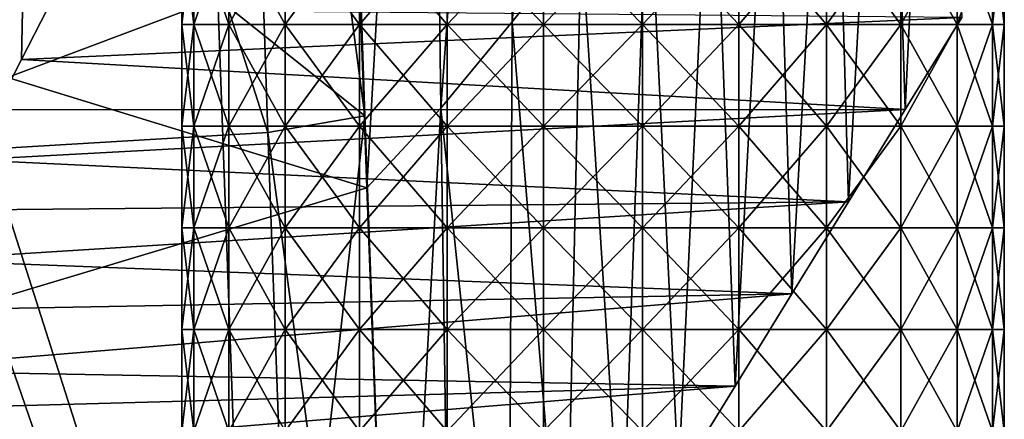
# Model space of a CAD drawing. Header units: millimetres. Extents: x -350 to 350, y 0 to 877.
# Tile 26 of 63: x 249 to 291, y 74 to 91. Entities that reach past the tile are written whole.
import ezdxf

# ---------------------------------------------------------------- set-up
doc = ezdxf.new("R2010")
doc.units = ezdxf.units.MM
doc.header["$LTSCALE"] = 41.718519
for name, color, linetype in [('31', 7, 'CONTINUOUS'), ('33', 7, 'CONTINUOUS'), ('36', 7, 'CONTINUOUS'), ('37', 7, 'CONTINUOUS'), ('4', 7, 'CONTINUOUS'), ('5', 7, 'CONTINUOUS'), ('67', 7, 'CONTINUOUS'), ('68', 7, 'CONTINUOUS')]:
    doc.layers.add(name, color=color, linetype=linetype)

msp = doc.modelspace()

# ---------------------------------------------------------------- linework, layer by layer
at = {"layer": '31', "linetype": 'Continuous'}
for points in [[(270.707, 133.088, -395.833), (274.356, 136.428, -357.379), (270.399, 90.937, -403.621), (270.707, 133.088, -395.833)], [(270.399, 90.937, -403.621), (274.356, 136.428, -357.379), (273.34, 94.605, -364.347), (270.399, 90.937, -403.621)], [(266.83, 129.749, -434.295), (270.707, 133.088, -395.833), (267.361, 87.269, -442.899), (266.83, 129.749, -434.295)], [(267.361, 87.269, -442.899), (270.707, 133.088, -395.833), (270.399, 90.937, -403.621), (267.361, 87.269, -442.899)], [(263.458, 105.404, -477.161), (266.83, 129.749, -434.295), (264.224, 83.875, -482.118), (263.458, 105.404, -477.161)], [(264.224, 83.875, -482.118), (266.83, 129.749, -434.295), (267.361, 87.269, -442.899), (264.224, 83.875, -482.118)], [(286.326, 112.944, -167.877), (288.529, 116.612, -128.532), (287.125, 87.203, -130.534), (286.326, 112.944, -167.877)], [(287.125, 87.203, -130.534), (288.529, 116.612, -128.532), (289.537, 91.122, -90.555), (287.125, 87.203, -130.534)], [(283.982, 109.276, -207.198), (286.326, 112.944, -167.877), (284.713, 83.283, -170.513), (283.982, 109.276, -207.198)], [(284.713, 83.283, -170.513), (286.326, 112.944, -167.877), (287.125, 87.203, -130.534), (284.713, 83.283, -170.513)], [(281.504, 105.609, -246.502), (283.982, 109.276, -207.198), (282.301, 79.364, -210.492), (281.504, 105.609, -246.502)], [(282.301, 79.364, -210.492), (283.982, 109.276, -207.198), (284.713, 83.283, -170.513), (282.301, 79.364, -210.492)], [(278.9, 101.941, -285.792), (281.504, 105.609, -246.502), (279.889, 75.444, -250.472), (278.9, 101.941, -285.792)], [(279.889, 75.444, -250.472), (281.504, 105.609, -246.502), (282.301, 79.364, -210.492), (279.889, 75.444, -250.472)], [(276.176, 98.273, -325.072), (278.9, 101.941, -285.792), (277.477, 71.524, -290.451), (276.176, 98.273, -325.072)], [(277.477, 71.524, -290.451), (278.9, 101.941, -285.792), (279.889, 75.444, -250.472), (277.477, 71.524, -290.451)], [(273.34, 94.605, -364.347), (276.176, 98.273, -325.072), (275.065, 67.605, -330.429), (273.34, 94.605, -364.347)], [(275.065, 67.605, -330.429), (276.176, 98.273, -325.072), (277.477, 71.524, -290.451), (275.065, 67.605, -330.429)], [(270.399, 90.937, -403.621), (273.34, 94.605, -364.347), (272.653, 63.686, -370.406), (270.399, 90.937, -403.621)], [(272.653, 63.686, -370.406), (273.34, 94.605, -364.347), (275.065, 67.605, -330.429), (272.653, 63.686, -370.406)], [(267.361, 87.269, -442.899), (270.399, 90.937, -403.621), (270.242, 59.766, -410.383), (267.361, 87.269, -442.899)], [(270.242, 59.766, -410.383), (270.399, 90.937, -403.621), (272.653, 63.686, -370.406), (270.242, 59.766, -410.383)], [(264.224, 83.875, -482.118), (267.361, 87.269, -442.899), (265.418, 51.928, -490.333), (264.224, 83.875, -482.118)], [(265.418, 51.928, -490.333), (267.361, 87.269, -442.899), (267.83, 55.847, -450.358), (265.418, 51.928, -490.333)], [(267.83, 55.847, -450.358), (267.361, 87.269, -442.899), (270.242, 59.766, -410.383), (267.83, 55.847, -450.358)]]:
    msp.add_3dface(points, dxfattribs=at)
at = {"layer": '33', "linetype": 'Continuous'}
for points in [[(248.428, 87.2, -130.556), (250.352, 129.739, -85.045), (248.027, 125.856, -127.589), (248.428, 87.2, -130.556)], [(249.523, 89.334, -108.789), (250.352, 129.739, -85.045), (248.428, 87.2, -130.556), (249.523, 89.334, -108.789)], [(250.619, 91.468, -87.023), (250.352, 129.739, -85.045), (249.523, 89.334, -108.789), (250.619, 91.468, -87.023)]]:
    msp.add_3dface(points, dxfattribs=at)
at = {"layer": '36', "linetype": 'Continuous'}
for points in [[(263.458, 105.404, -477.161), (264.224, 83.875, -482.118), (228.934, 94.731, -476.335), (263.458, 105.404, -477.161)], [(264.224, 83.875, -482.118), (229.675, 73.515, -481.723), (228.934, 94.731, -476.335), (264.224, 83.875, -482.118)], [(264.224, 83.875, -482.118), (265.418, 51.928, -490.333), (229.675, 73.515, -481.723), (264.224, 83.875, -482.118)]]:
    msp.add_3dface(points, dxfattribs=at)
at = {"layer": '37', "linetype": 'Continuous'}
for points in [[(289.537, 91.122, -90.555), (250.619, 91.468, -87.023), (249.523, 89.334, -108.789), (289.537, 91.122, -90.555)], [(287.125, 87.203, -130.534), (289.537, 91.122, -90.555), (249.523, 89.334, -108.789), (287.125, 87.203, -130.534)], [(287.125, 87.203, -130.534), (249.523, 89.334, -108.789), (248.428, 87.2, -130.556), (287.125, 87.203, -130.534)], [(284.713, 83.283, -170.513), (287.125, 87.203, -130.534), (247.332, 85.066, -152.323), (284.713, 83.283, -170.513)], [(287.125, 87.203, -130.534), (248.428, 87.2, -130.556), (247.332, 85.066, -152.323), (287.125, 87.203, -130.534)], [(284.713, 83.283, -170.513), (247.332, 85.066, -152.323), (246.236, 82.932, -174.089), (284.713, 83.283, -170.513)], [(282.301, 79.364, -210.492), (284.713, 83.283, -170.513), (245.14, 80.798, -195.856), (282.301, 79.364, -210.492)], [(284.713, 83.283, -170.513), (246.236, 82.932, -174.089), (245.14, 80.798, -195.856), (284.713, 83.283, -170.513)], [(282.301, 79.364, -210.492), (245.14, 80.798, -195.856), (244.044, 78.664, -217.623), (282.301, 79.364, -210.492)], [(279.889, 75.444, -250.472), (282.301, 79.364, -210.492), (242.727, 76.099, -243.795), (279.889, 75.444, -250.472)], [(282.301, 79.364, -210.492), (244.044, 78.664, -217.623), (242.727, 76.099, -243.795), (282.301, 79.364, -210.492)], [(279.889, 75.444, -250.472), (242.727, 76.099, -243.795), (241.853, 74.396, -261.156), (279.889, 75.444, -250.472)], [(277.477, 71.524, -290.451), (279.889, 75.444, -250.472), (240.757, 72.262, -282.923), (277.477, 71.524, -290.451)], [(279.889, 75.444, -250.472), (241.853, 74.396, -261.156), (240.757, 72.262, -282.923), (279.889, 75.444, -250.472)]]:
    msp.add_3dface(points, dxfattribs=at)
at = {"layer": '4', "linetype": 'Continuous'}
msp.add_3dface([(248.073, 85.518, -497.935), (249.654, 42.84, -509.734), (236.855, 44.779, -504.708), (248.073, 85.518, -497.935)], dxfattribs=at)
at = {"layer": '5', "linetype": 'Continuous'}
for points in [[(243.887, 130.68, -451.843), (245.321, 87.227, -461.52), (257.876, 91.947, -464.744), (243.887, 130.68, -451.843)], [(262.691, 130.212, -468.491), (257.876, 91.947, -464.744), (264.134, 86.943, -478.324), (262.691, 130.212, -468.491)], [(262.691, 130.212, -468.491), (264.134, 86.943, -478.324), (258.557, 129.105, -481.705), (262.691, 130.212, -468.491)], [(246.638, 128.034, -488.035), (258.557, 129.105, -481.705), (259.999, 86.232, -491.606), (246.638, 128.034, -488.035)], [(258.557, 129.105, -481.705), (264.134, 86.943, -478.324), (259.999, 86.232, -491.606), (258.557, 129.105, -481.705)], [(248.073, 85.518, -497.935), (246.638, 128.034, -488.035), (259.999, 86.232, -491.606), (248.073, 85.518, -497.935)], [(257.876, 91.947, -464.744), (245.321, 87.227, -461.52), (259.534, 46.031, -476.863), (257.876, 91.947, -464.744)], [(257.876, 91.947, -464.744), (259.534, 46.031, -476.863), (264.134, 86.943, -478.324), (257.876, 91.947, -464.744)], [(245.321, 87.227, -461.52), (246.9, 43.666, -473.105), (259.534, 46.031, -476.863), (245.321, 87.227, -461.52)], [(264.134, 86.943, -478.324), (259.534, 46.031, -476.863), (265.724, 43.538, -490.086), (264.134, 86.943, -478.324)], [(264.134, 86.943, -478.324), (265.724, 43.538, -490.086), (259.999, 86.232, -491.606), (264.134, 86.943, -478.324)], [(248.073, 85.518, -497.935), (259.999, 86.232, -491.606), (261.587, 43.205, -503.427), (248.073, 85.518, -497.935)], [(259.999, 86.232, -491.606), (265.724, 43.538, -490.086), (261.587, 43.205, -503.427), (259.999, 86.232, -491.606)], [(249.654, 42.84, -509.734), (248.073, 85.518, -497.935), (261.587, 43.205, -503.427), (249.654, 42.84, -509.734)]]:
    msp.add_3dface(points, dxfattribs=at)
at = {"layer": '67', "linetype": 'Continuous'}
for points in [[(256.853, 90.822, -27.474), (256.344, 90.822, -23.286), (256.853, 95.147, -27.474), (256.853, 90.822, -27.474)], [(256.853, 95.147, -27.474), (256.344, 90.822, -23.286), (256.344, 95.147, -23.286), (256.853, 95.147, -27.474)], [(258.349, 90.822, -31.419), (256.853, 90.822, -27.474), (258.349, 95.147, -31.419), (258.349, 90.822, -31.419)], [(258.349, 95.147, -31.419), (256.853, 90.822, -27.474), (256.853, 95.147, -27.474), (258.349, 95.147, -31.419)], [(260.745, 90.822, -34.891), (258.349, 90.822, -31.419), (260.745, 95.147, -34.891), (260.745, 90.822, -34.891)], [(260.745, 95.147, -34.891), (258.349, 90.822, -31.419), (258.349, 95.147, -31.419), (260.745, 95.147, -34.891)], [(263.903, 90.822, -37.689), (260.745, 90.822, -34.891), (263.903, 95.147, -37.689), (263.903, 90.822, -37.689)], [(263.903, 95.147, -37.689), (260.745, 90.822, -34.891), (260.745, 95.147, -34.891), (263.903, 95.147, -37.689)], [(267.639, 90.822, -39.649), (263.903, 90.822, -37.689), (267.639, 95.147, -39.649), (267.639, 90.822, -39.649)], [(267.639, 95.147, -39.649), (263.903, 90.822, -37.689), (263.903, 95.147, -37.689), (267.639, 95.147, -39.649)], [(271.735, 90.822, -40.659), (267.639, 90.822, -39.649), (271.735, 95.147, -40.659), (271.735, 90.822, -40.659)], [(271.735, 95.147, -40.659), (267.639, 90.822, -39.649), (267.639, 95.147, -39.649), (271.735, 95.147, -40.659)], [(275.954, 90.822, -40.659), (271.735, 90.822, -40.659), (275.954, 95.147, -40.659), (275.954, 90.822, -40.659)], [(275.954, 95.147, -40.659), (271.735, 90.822, -40.659), (271.735, 95.147, -40.659), (275.954, 95.147, -40.659)], [(280.05, 90.822, -39.649), (275.954, 90.822, -40.659), (280.05, 95.147, -39.649), (280.05, 90.822, -39.649)], [(280.05, 95.147, -39.649), (275.954, 90.822, -40.659), (275.954, 95.147, -40.659), (280.05, 95.147, -39.649)], [(283.785, 90.822, -37.689), (280.05, 90.822, -39.649), (283.785, 95.147, -37.689), (283.785, 90.822, -37.689)], [(283.785, 95.147, -37.689), (280.05, 90.822, -39.649), (280.05, 95.147, -39.649), (283.785, 95.147, -37.689)], [(286.943, 90.822, -34.891), (283.785, 90.822, -37.689), (286.943, 95.147, -34.891), (286.943, 90.822, -34.891)], [(286.943, 95.147, -34.891), (283.785, 90.822, -37.689), (283.785, 95.147, -37.689), (286.943, 95.147, -34.891)], [(289.34, 90.822, -31.419), (286.943, 90.822, -34.891), (289.34, 95.147, -31.419), (289.34, 90.822, -31.419)], [(289.34, 95.147, -31.419), (286.943, 90.822, -34.891), (286.943, 95.147, -34.891), (289.34, 95.147, -31.419)], [(290.836, 90.822, -27.474), (289.34, 90.822, -31.419), (290.836, 95.147, -27.474), (290.836, 90.822, -27.474)], [(290.836, 95.147, -27.474), (289.34, 90.822, -31.419), (289.34, 95.147, -31.419), (290.836, 95.147, -27.474)], [(291.344, 90.822, -23.286), (290.836, 90.822, -27.474), (291.344, 95.147, -23.286), (291.344, 90.822, -23.286)], [(291.344, 95.147, -23.286), (290.836, 90.822, -27.474), (290.836, 95.147, -27.474), (291.344, 95.147, -23.286)], [(256.853, 86.497, -27.474), (256.344, 86.497, -23.286), (256.853, 90.822, -27.474), (256.853, 86.497, -27.474)], [(256.853, 90.822, -27.474), (256.344, 86.497, -23.286), (256.344, 90.822, -23.286), (256.853, 90.822, -27.474)], [(258.349, 86.497, -31.419), (256.853, 86.497, -27.474), (258.349, 90.822, -31.419), (258.349, 86.497, -31.419)], [(258.349, 90.822, -31.419), (256.853, 86.497, -27.474), (256.853, 90.822, -27.474), (258.349, 90.822, -31.419)], [(260.745, 86.497, -34.891), (258.349, 86.497, -31.419), (260.745, 90.822, -34.891), (260.745, 86.497, -34.891)], [(260.745, 90.822, -34.891), (258.349, 86.497, -31.419), (258.349, 90.822, -31.419), (260.745, 90.822, -34.891)], [(263.903, 86.497, -37.689), (260.745, 86.497, -34.891), (263.903, 90.822, -37.689), (263.903, 86.497, -37.689)], [(263.903, 90.822, -37.689), (260.745, 86.497, -34.891), (260.745, 90.822, -34.891), (263.903, 90.822, -37.689)], [(267.639, 86.497, -39.649), (263.903, 86.497, -37.689), (267.639, 90.822, -39.649), (267.639, 86.497, -39.649)], [(267.639, 90.822, -39.649), (263.903, 86.497, -37.689), (263.903, 90.822, -37.689), (267.639, 90.822, -39.649)], [(271.735, 86.497, -40.659), (267.639, 86.497, -39.649), (271.735, 90.822, -40.659), (271.735, 86.497, -40.659)], [(271.735, 90.822, -40.659), (267.639, 86.497, -39.649), (267.639, 90.822, -39.649), (271.735, 90.822, -40.659)], [(275.954, 86.497, -40.659), (271.735, 86.497, -40.659), (275.954, 90.822, -40.659), (275.954, 86.497, -40.659)], [(275.954, 90.822, -40.659), (271.735, 86.497, -40.659), (271.735, 90.822, -40.659), (275.954, 90.822, -40.659)], [(280.05, 86.497, -39.649), (275.954, 86.497, -40.659), (280.05, 90.822, -39.649), (280.05, 86.497, -39.649)], [(280.05, 90.822, -39.649), (275.954, 86.497, -40.659), (275.954, 90.822, -40.659), (280.05, 90.822, -39.649)], [(283.785, 86.497, -37.689), (280.05, 86.497, -39.649), (283.785, 90.822, -37.689), (283.785, 86.497, -37.689)], [(283.785, 90.822, -37.689), (280.05, 86.497, -39.649), (280.05, 90.822, -39.649), (283.785, 90.822, -37.689)], [(286.943, 86.497, -34.891), (283.785, 86.497, -37.689), (286.943, 90.822, -34.891), (286.943, 86.497, -34.891)], [(286.943, 90.822, -34.891), (283.785, 86.497, -37.689), (283.785, 90.822, -37.689), (286.943, 90.822, -34.891)], [(289.34, 86.497, -31.419), (286.943, 86.497, -34.891), (289.34, 90.822, -31.419), (289.34, 86.497, -31.419)], [(289.34, 90.822, -31.419), (286.943, 86.497, -34.891), (286.943, 90.822, -34.891), (289.34, 90.822, -31.419)], [(290.836, 86.497, -27.474), (289.34, 86.497, -31.419), (290.836, 90.822, -27.474), (290.836, 86.497, -27.474)], [(290.836, 90.822, -27.474), (289.34, 86.497, -31.419), (289.34, 90.822, -31.419), (290.836, 90.822, -27.474)], [(291.344, 86.497, -23.286), (290.836, 86.497, -27.474), (291.344, 90.822, -23.286), (291.344, 86.497, -23.286)], [(291.344, 90.822, -23.286), (290.836, 86.497, -27.474), (290.836, 90.822, -27.474), (291.344, 90.822, -23.286)], [(256.853, 82.172, -27.474), (256.344, 82.172, -23.286), (256.853, 86.497, -27.474), (256.853, 82.172, -27.474)], [(256.853, 86.497, -27.474), (256.344, 82.172, -23.286), (256.344, 86.497, -23.286), (256.853, 86.497, -27.474)], [(258.349, 82.172, -31.419), (256.853, 82.172, -27.474), (258.349, 86.497, -31.419), (258.349, 82.172, -31.419)], [(258.349, 86.497, -31.419), (256.853, 82.172, -27.474), (256.853, 86.497, -27.474), (258.349, 86.497, -31.419)], [(260.745, 82.172, -34.891), (258.349, 82.172, -31.419), (260.745, 86.497, -34.891), (260.745, 82.172, -34.891)], [(260.745, 86.497, -34.891), (258.349, 82.172, -31.419), (258.349, 86.497, -31.419), (260.745, 86.497, -34.891)], [(263.903, 82.172, -37.689), (260.745, 82.172, -34.891), (263.903, 86.497, -37.689), (263.903, 82.172, -37.689)], [(263.903, 86.497, -37.689), (260.745, 82.172, -34.891), (260.745, 86.497, -34.891), (263.903, 86.497, -37.689)], [(267.639, 82.172, -39.649), (263.903, 82.172, -37.689), (267.639, 86.497, -39.649), (267.639, 82.172, -39.649)], [(267.639, 86.497, -39.649), (263.903, 82.172, -37.689), (263.903, 86.497, -37.689), (267.639, 86.497, -39.649)], [(271.735, 82.172, -40.659), (267.639, 82.172, -39.649), (271.735, 86.497, -40.659), (271.735, 82.172, -40.659)], [(271.735, 86.497, -40.659), (267.639, 82.172, -39.649), (267.639, 86.497, -39.649), (271.735, 86.497, -40.659)], [(275.954, 82.172, -40.659), (271.735, 82.172, -40.659), (275.954, 86.497, -40.659), (275.954, 82.172, -40.659)], [(275.954, 86.497, -40.659), (271.735, 82.172, -40.659), (271.735, 86.497, -40.659), (275.954, 86.497, -40.659)], [(280.05, 82.172, -39.649), (275.954, 82.172, -40.659), (280.05, 86.497, -39.649), (280.05, 82.172, -39.649)], [(280.05, 86.497, -39.649), (275.954, 82.172, -40.659), (275.954, 86.497, -40.659), (280.05, 86.497, -39.649)], [(283.785, 82.172, -37.689), (280.05, 82.172, -39.649), (283.785, 86.497, -37.689), (283.785, 82.172, -37.689)], [(283.785, 86.497, -37.689), (280.05, 82.172, -39.649), (280.05, 86.497, -39.649), (283.785, 86.497, -37.689)], [(286.943, 82.172, -34.891), (283.785, 82.172, -37.689), (286.943, 86.497, -34.891), (286.943, 82.172, -34.891)], [(286.943, 86.497, -34.891), (283.785, 82.172, -37.689), (283.785, 86.497, -37.689), (286.943, 86.497, -34.891)], [(289.34, 82.172, -31.419), (286.943, 82.172, -34.891), (289.34, 86.497, -31.419), (289.34, 82.172, -31.419)], [(289.34, 86.497, -31.419), (286.943, 82.172, -34.891), (286.943, 86.497, -34.891), (289.34, 86.497, -31.419)], [(290.836, 82.172, -27.474), (289.34, 82.172, -31.419), (290.836, 86.497, -27.474), (290.836, 82.172, -27.474)], [(290.836, 86.497, -27.474), (289.34, 82.172, -31.419), (289.34, 86.497, -31.419), (290.836, 86.497, -27.474)], [(291.344, 82.172, -23.286), (290.836, 82.172, -27.474), (291.344, 86.497, -23.286), (291.344, 82.172, -23.286)], [(291.344, 86.497, -23.286), (290.836, 82.172, -27.474), (290.836, 86.497, -27.474), (291.344, 86.497, -23.286)], [(256.853, 77.847, -27.474), (256.344, 77.847, -23.286), (256.853, 82.172, -27.474), (256.853, 77.847, -27.474)], [(256.853, 82.172, -27.474), (256.344, 77.847, -23.286), (256.344, 82.172, -23.286), (256.853, 82.172, -27.474)], [(258.349, 77.847, -31.419), (256.853, 77.847, -27.474), (258.349, 82.172, -31.419), (258.349, 77.847, -31.419)], [(258.349, 82.172, -31.419), (256.853, 77.847, -27.474), (256.853, 82.172, -27.474), (258.349, 82.172, -31.419)], [(260.745, 77.847, -34.891), (258.349, 77.847, -31.419), (260.745, 82.172, -34.891), (260.745, 77.847, -34.891)], [(260.745, 82.172, -34.891), (258.349, 77.847, -31.419), (258.349, 82.172, -31.419), (260.745, 82.172, -34.891)], [(263.903, 77.847, -37.689), (260.745, 77.847, -34.891), (263.903, 82.172, -37.689), (263.903, 77.847, -37.689)], [(263.903, 82.172, -37.689), (260.745, 77.847, -34.891), (260.745, 82.172, -34.891), (263.903, 82.172, -37.689)], [(267.639, 77.847, -39.649), (263.903, 77.847, -37.689), (267.639, 82.172, -39.649), (267.639, 77.847, -39.649)], [(267.639, 82.172, -39.649), (263.903, 77.847, -37.689), (263.903, 82.172, -37.689), (267.639, 82.172, -39.649)], [(271.735, 77.847, -40.659), (267.639, 77.847, -39.649), (271.735, 82.172, -40.659), (271.735, 77.847, -40.659)], [(271.735, 82.172, -40.659), (267.639, 77.847, -39.649), (267.639, 82.172, -39.649), (271.735, 82.172, -40.659)], [(275.954, 77.847, -40.659), (271.735, 77.847, -40.659), (275.954, 82.172, -40.659), (275.954, 77.847, -40.659)], [(275.954, 82.172, -40.659), (271.735, 77.847, -40.659), (271.735, 82.172, -40.659), (275.954, 82.172, -40.659)], [(280.05, 77.847, -39.649), (275.954, 77.847, -40.659), (280.05, 82.172, -39.649), (280.05, 77.847, -39.649)], [(280.05, 82.172, -39.649), (275.954, 77.847, -40.659), (275.954, 82.172, -40.659), (280.05, 82.172, -39.649)], [(283.785, 77.847, -37.689), (280.05, 77.847, -39.649), (283.785, 82.172, -37.689), (283.785, 77.847, -37.689)], [(283.785, 82.172, -37.689), (280.05, 77.847, -39.649), (280.05, 82.172, -39.649), (283.785, 82.172, -37.689)], [(286.943, 77.847, -34.891), (283.785, 77.847, -37.689), (286.943, 82.172, -34.891), (286.943, 77.847, -34.891)], [(286.943, 82.172, -34.891), (283.785, 77.847, -37.689), (283.785, 82.172, -37.689), (286.943, 82.172, -34.891)], [(289.34, 77.847, -31.419), (286.943, 77.847, -34.891), (289.34, 82.172, -31.419), (289.34, 77.847, -31.419)], [(289.34, 82.172, -31.419), (286.943, 77.847, -34.891), (286.943, 82.172, -34.891), (289.34, 82.172, -31.419)], [(290.836, 77.847, -27.474), (289.34, 77.847, -31.419), (290.836, 82.172, -27.474), (290.836, 77.847, -27.474)], [(290.836, 82.172, -27.474), (289.34, 77.847, -31.419), (289.34, 82.172, -31.419), (290.836, 82.172, -27.474)], [(291.344, 77.847, -23.286), (290.836, 77.847, -27.474), (291.344, 82.172, -23.286), (291.344, 77.847, -23.286)], [(291.344, 82.172, -23.286), (290.836, 77.847, -27.474), (290.836, 82.172, -27.474), (291.344, 82.172, -23.286)], [(256.853, 73.522, -27.474), (256.344, 73.522, -23.286), (256.853, 77.847, -27.474), (256.853, 73.522, -27.474)], [(256.853, 77.847, -27.474), (256.344, 73.522, -23.286), (256.344, 77.847, -23.286), (256.853, 77.847, -27.474)], [(258.349, 73.522, -31.419), (256.853, 73.522, -27.474), (258.349, 77.847, -31.419), (258.349, 73.522, -31.419)], [(258.349, 77.847, -31.419), (256.853, 73.522, -27.474), (256.853, 77.847, -27.474), (258.349, 77.847, -31.419)], [(260.745, 73.522, -34.891), (258.349, 73.522, -31.419), (260.745, 77.847, -34.891), (260.745, 73.522, -34.891)], [(260.745, 77.847, -34.891), (258.349, 73.522, -31.419), (258.349, 77.847, -31.419), (260.745, 77.847, -34.891)], [(263.903, 73.522, -37.689), (260.745, 73.522, -34.891), (263.903, 77.847, -37.689), (263.903, 73.522, -37.689)], [(263.903, 77.847, -37.689), (260.745, 73.522, -34.891), (260.745, 77.847, -34.891), (263.903, 77.847, -37.689)], [(267.639, 73.522, -39.649), (263.903, 73.522, -37.689), (267.639, 77.847, -39.649), (267.639, 73.522, -39.649)], [(267.639, 77.847, -39.649), (263.903, 73.522, -37.689), (263.903, 77.847, -37.689), (267.639, 77.847, -39.649)], [(271.735, 73.522, -40.659), (267.639, 73.522, -39.649), (271.735, 77.847, -40.659), (271.735, 73.522, -40.659)], [(271.735, 77.847, -40.659), (267.639, 73.522, -39.649), (267.639, 77.847, -39.649), (271.735, 77.847, -40.659)], [(275.954, 73.522, -40.659), (271.735, 73.522, -40.659), (275.954, 77.847, -40.659), (275.954, 73.522, -40.659)], [(275.954, 77.847, -40.659), (271.735, 73.522, -40.659), (271.735, 77.847, -40.659), (275.954, 77.847, -40.659)], [(280.05, 73.522, -39.649), (275.954, 73.522, -40.659), (280.05, 77.847, -39.649), (280.05, 73.522, -39.649)], [(280.05, 77.847, -39.649), (275.954, 73.522, -40.659), (275.954, 77.847, -40.659), (280.05, 77.847, -39.649)], [(283.785, 73.522, -37.689), (280.05, 73.522, -39.649), (283.785, 77.847, -37.689), (283.785, 73.522, -37.689)], [(283.785, 77.847, -37.689), (280.05, 73.522, -39.649), (280.05, 77.847, -39.649), (283.785, 77.847, -37.689)], [(286.943, 73.522, -34.891), (283.785, 73.522, -37.689), (286.943, 77.847, -34.891), (286.943, 73.522, -34.891)], [(286.943, 77.847, -34.891), (283.785, 73.522, -37.689), (283.785, 77.847, -37.689), (286.943, 77.847, -34.891)], [(289.34, 73.522, -31.419), (286.943, 73.522, -34.891), (289.34, 77.847, -31.419), (289.34, 73.522, -31.419)], [(289.34, 77.847, -31.419), (286.943, 73.522, -34.891), (286.943, 77.847, -34.891), (289.34, 77.847, -31.419)], [(290.836, 73.522, -27.474), (289.34, 73.522, -31.419), (290.836, 77.847, -27.474), (290.836, 73.522, -27.474)], [(290.836, 77.847, -27.474), (289.34, 73.522, -31.419), (289.34, 77.847, -31.419), (290.836, 77.847, -27.474)], [(291.344, 73.522, -23.286), (290.836, 73.522, -27.474), (291.344, 77.847, -23.286), (291.344, 73.522, -23.286)], [(291.344, 77.847, -23.286), (290.836, 73.522, -27.474), (290.836, 77.847, -27.474), (291.344, 77.847, -23.286)]]:
    msp.add_3dface(points, dxfattribs=at)
at = {"layer": '68', "linetype": 'Continuous'}
for points in [[(256.344, 95.147, -23.286), (256.344, 90.822, -23.286), (256.853, 90.822, -19.098), (256.344, 95.147, -23.286)], [(256.344, 95.147, -23.286), (256.853, 90.822, -19.098), (256.853, 95.147, -19.098), (256.344, 95.147, -23.286)], [(256.853, 90.822, -19.098), (258.349, 90.822, -15.154), (256.853, 95.147, -19.098), (256.853, 90.822, -19.098)], [(256.853, 95.147, -19.098), (258.349, 90.822, -15.154), (258.349, 95.147, -15.154), (256.853, 95.147, -19.098)], [(258.349, 90.822, -15.154), (260.745, 90.822, -11.682), (258.349, 95.147, -15.154), (258.349, 90.822, -15.154)], [(258.349, 95.147, -15.154), (260.745, 90.822, -11.682), (260.745, 95.147, -11.682), (258.349, 95.147, -15.154)], [(260.745, 90.822, -11.682), (263.903, 90.822, -8.884), (260.745, 95.147, -11.682), (260.745, 90.822, -11.682)], [(260.745, 95.147, -11.682), (263.903, 90.822, -8.884), (263.903, 95.147, -8.884), (260.745, 95.147, -11.682)], [(263.903, 90.822, -8.884), (267.639, 90.822, -6.924), (263.903, 95.147, -8.884), (263.903, 90.822, -8.884)], [(263.903, 95.147, -8.884), (267.639, 90.822, -6.924), (267.639, 95.147, -6.924), (263.903, 95.147, -8.884)], [(267.639, 90.822, -6.924), (271.735, 90.822, -5.914), (267.639, 95.147, -6.924), (267.639, 90.822, -6.924)], [(267.639, 95.147, -6.924), (271.735, 90.822, -5.914), (271.735, 95.147, -5.914), (267.639, 95.147, -6.924)], [(271.735, 90.822, -5.914), (275.954, 90.822, -5.914), (271.735, 95.147, -5.914), (271.735, 90.822, -5.914)], [(271.735, 95.147, -5.914), (275.954, 90.822, -5.914), (275.954, 95.147, -5.914), (271.735, 95.147, -5.914)], [(275.954, 90.822, -5.914), (280.05, 90.822, -6.924), (275.954, 95.147, -5.914), (275.954, 90.822, -5.914)], [(275.954, 95.147, -5.914), (280.05, 90.822, -6.924), (280.05, 95.147, -6.924), (275.954, 95.147, -5.914)], [(280.05, 90.822, -6.924), (283.785, 90.822, -8.884), (280.05, 95.147, -6.924), (280.05, 90.822, -6.924)], [(280.05, 95.147, -6.924), (283.785, 90.822, -8.884), (283.785, 95.147, -8.884), (280.05, 95.147, -6.924)], [(283.785, 90.822, -8.884), (286.943, 90.822, -11.682), (283.785, 95.147, -8.884), (283.785, 90.822, -8.884)], [(283.785, 95.147, -8.884), (286.943, 90.822, -11.682), (286.943, 95.147, -11.682), (283.785, 95.147, -8.884)], [(286.943, 90.822, -11.682), (289.34, 90.822, -15.154), (286.943, 95.147, -11.682), (286.943, 90.822, -11.682)], [(286.943, 95.147, -11.682), (289.34, 90.822, -15.154), (289.34, 95.147, -15.154), (286.943, 95.147, -11.682)], [(289.34, 90.822, -15.154), (290.836, 90.822, -19.098), (289.34, 95.147, -15.154), (289.34, 90.822, -15.154)], [(289.34, 95.147, -15.154), (290.836, 90.822, -19.098), (290.836, 95.147, -19.098), (289.34, 95.147, -15.154)], [(291.344, 90.822, -23.286), (291.344, 95.147, -23.286), (290.836, 95.147, -19.098), (291.344, 90.822, -23.286)], [(290.836, 90.822, -19.098), (291.344, 90.822, -23.286), (290.836, 95.147, -19.098), (290.836, 90.822, -19.098)], [(256.344, 90.822, -23.286), (256.344, 86.497, -23.286), (256.853, 86.497, -19.098), (256.344, 90.822, -23.286)], [(256.344, 90.822, -23.286), (256.853, 86.497, -19.098), (256.853, 90.822, -19.098), (256.344, 90.822, -23.286)], [(256.853, 86.497, -19.098), (258.349, 86.497, -15.154), (256.853, 90.822, -19.098), (256.853, 86.497, -19.098)], [(256.853, 90.822, -19.098), (258.349, 86.497, -15.154), (258.349, 90.822, -15.154), (256.853, 90.822, -19.098)], [(258.349, 86.497, -15.154), (260.745, 86.497, -11.682), (258.349, 90.822, -15.154), (258.349, 86.497, -15.154)], [(258.349, 90.822, -15.154), (260.745, 86.497, -11.682), (260.745, 90.822, -11.682), (258.349, 90.822, -15.154)], [(260.745, 86.497, -11.682), (263.903, 86.497, -8.884), (260.745, 90.822, -11.682), (260.745, 86.497, -11.682)], [(260.745, 90.822, -11.682), (263.903, 86.497, -8.884), (263.903, 90.822, -8.884), (260.745, 90.822, -11.682)], [(263.903, 86.497, -8.884), (267.639, 86.497, -6.924), (263.903, 90.822, -8.884), (263.903, 86.497, -8.884)], [(263.903, 90.822, -8.884), (267.639, 86.497, -6.924), (267.639, 90.822, -6.924), (263.903, 90.822, -8.884)], [(267.639, 86.497, -6.924), (271.735, 86.497, -5.914), (267.639, 90.822, -6.924), (267.639, 86.497, -6.924)], [(267.639, 90.822, -6.924), (271.735, 86.497, -5.914), (271.735, 90.822, -5.914), (267.639, 90.822, -6.924)], [(271.735, 86.497, -5.914), (275.954, 86.497, -5.914), (271.735, 90.822, -5.914), (271.735, 86.497, -5.914)], [(271.735, 90.822, -5.914), (275.954, 86.497, -5.914), (275.954, 90.822, -5.914), (271.735, 90.822, -5.914)], [(275.954, 86.497, -5.914), (280.05, 86.497, -6.924), (275.954, 90.822, -5.914), (275.954, 86.497, -5.914)], [(275.954, 90.822, -5.914), (280.05, 86.497, -6.924), (280.05, 90.822, -6.924), (275.954, 90.822, -5.914)], [(280.05, 86.497, -6.924), (283.785, 86.497, -8.884), (280.05, 90.822, -6.924), (280.05, 86.497, -6.924)], [(280.05, 90.822, -6.924), (283.785, 86.497, -8.884), (283.785, 90.822, -8.884), (280.05, 90.822, -6.924)], [(283.785, 86.497, -8.884), (286.943, 86.497, -11.682), (283.785, 90.822, -8.884), (283.785, 86.497, -8.884)], [(283.785, 90.822, -8.884), (286.943, 86.497, -11.682), (286.943, 90.822, -11.682), (283.785, 90.822, -8.884)], [(286.943, 86.497, -11.682), (289.34, 86.497, -15.154), (286.943, 90.822, -11.682), (286.943, 86.497, -11.682)], [(286.943, 90.822, -11.682), (289.34, 86.497, -15.154), (289.34, 90.822, -15.154), (286.943, 90.822, -11.682)], [(289.34, 86.497, -15.154), (290.836, 86.497, -19.098), (289.34, 90.822, -15.154), (289.34, 86.497, -15.154)], [(289.34, 90.822, -15.154), (290.836, 86.497, -19.098), (290.836, 90.822, -19.098), (289.34, 90.822, -15.154)], [(291.344, 86.497, -23.286), (291.344, 90.822, -23.286), (290.836, 90.822, -19.098), (291.344, 86.497, -23.286)], [(290.836, 86.497, -19.098), (291.344, 86.497, -23.286), (290.836, 90.822, -19.098), (290.836, 86.497, -19.098)], [(256.344, 86.497, -23.286), (256.344, 82.172, -23.286), (256.853, 82.172, -19.098), (256.344, 86.497, -23.286)], [(256.344, 86.497, -23.286), (256.853, 82.172, -19.098), (256.853, 86.497, -19.098), (256.344, 86.497, -23.286)], [(256.853, 82.172, -19.098), (258.349, 82.172, -15.154), (256.853, 86.497, -19.098), (256.853, 82.172, -19.098)], [(256.853, 86.497, -19.098), (258.349, 82.172, -15.154), (258.349, 86.497, -15.154), (256.853, 86.497, -19.098)], [(258.349, 82.172, -15.154), (260.745, 82.172, -11.682), (258.349, 86.497, -15.154), (258.349, 82.172, -15.154)], [(258.349, 86.497, -15.154), (260.745, 82.172, -11.682), (260.745, 86.497, -11.682), (258.349, 86.497, -15.154)], [(260.745, 82.172, -11.682), (263.903, 82.172, -8.884), (260.745, 86.497, -11.682), (260.745, 82.172, -11.682)], [(260.745, 86.497, -11.682), (263.903, 82.172, -8.884), (263.903, 86.497, -8.884), (260.745, 86.497, -11.682)], [(263.903, 82.172, -8.884), (267.639, 82.172, -6.924), (263.903, 86.497, -8.884), (263.903, 82.172, -8.884)], [(263.903, 86.497, -8.884), (267.639, 82.172, -6.924), (267.639, 86.497, -6.924), (263.903, 86.497, -8.884)], [(267.639, 82.172, -6.924), (271.735, 82.172, -5.914), (267.639, 86.497, -6.924), (267.639, 82.172, -6.924)], [(267.639, 86.497, -6.924), (271.735, 82.172, -5.914), (271.735, 86.497, -5.914), (267.639, 86.497, -6.924)], [(271.735, 82.172, -5.914), (275.954, 82.172, -5.914), (271.735, 86.497, -5.914), (271.735, 82.172, -5.914)], [(271.735, 86.497, -5.914), (275.954, 82.172, -5.914), (275.954, 86.497, -5.914), (271.735, 86.497, -5.914)], [(275.954, 82.172, -5.914), (280.05, 82.172, -6.924), (275.954, 86.497, -5.914), (275.954, 82.172, -5.914)], [(275.954, 86.497, -5.914), (280.05, 82.172, -6.924), (280.05, 86.497, -6.924), (275.954, 86.497, -5.914)], [(280.05, 82.172, -6.924), (283.785, 82.172, -8.884), (280.05, 86.497, -6.924), (280.05, 82.172, -6.924)], [(280.05, 86.497, -6.924), (283.785, 82.172, -8.884), (283.785, 86.497, -8.884), (280.05, 86.497, -6.924)], [(283.785, 82.172, -8.884), (286.943, 82.172, -11.682), (283.785, 86.497, -8.884), (283.785, 82.172, -8.884)], [(283.785, 86.497, -8.884), (286.943, 82.172, -11.682), (286.943, 86.497, -11.682), (283.785, 86.497, -8.884)], [(286.943, 82.172, -11.682), (289.34, 82.172, -15.154), (286.943, 86.497, -11.682), (286.943, 82.172, -11.682)], [(286.943, 86.497, -11.682), (289.34, 82.172, -15.154), (289.34, 86.497, -15.154), (286.943, 86.497, -11.682)], [(289.34, 82.172, -15.154), (290.836, 82.172, -19.098), (289.34, 86.497, -15.154), (289.34, 82.172, -15.154)], [(289.34, 86.497, -15.154), (290.836, 82.172, -19.098), (290.836, 86.497, -19.098), (289.34, 86.497, -15.154)], [(291.344, 82.172, -23.286), (291.344, 86.497, -23.286), (290.836, 86.497, -19.098), (291.344, 82.172, -23.286)], [(290.836, 82.172, -19.098), (291.344, 82.172, -23.286), (290.836, 86.497, -19.098), (290.836, 82.172, -19.098)], [(256.344, 82.172, -23.286), (256.344, 77.847, -23.286), (256.853, 77.847, -19.098), (256.344, 82.172, -23.286)], [(256.344, 82.172, -23.286), (256.853, 77.847, -19.098), (256.853, 82.172, -19.098), (256.344, 82.172, -23.286)], [(256.853, 77.847, -19.098), (258.349, 77.847, -15.154), (256.853, 82.172, -19.098), (256.853, 77.847, -19.098)], [(256.853, 82.172, -19.098), (258.349, 77.847, -15.154), (258.349, 82.172, -15.154), (256.853, 82.172, -19.098)], [(258.349, 77.847, -15.154), (260.745, 77.847, -11.682), (258.349, 82.172, -15.154), (258.349, 77.847, -15.154)], [(258.349, 82.172, -15.154), (260.745, 77.847, -11.682), (260.745, 82.172, -11.682), (258.349, 82.172, -15.154)], [(260.745, 77.847, -11.682), (263.903, 77.847, -8.884), (260.745, 82.172, -11.682), (260.745, 77.847, -11.682)], [(260.745, 82.172, -11.682), (263.903, 77.847, -8.884), (263.903, 82.172, -8.884), (260.745, 82.172, -11.682)], [(263.903, 77.847, -8.884), (267.639, 77.847, -6.924), (263.903, 82.172, -8.884), (263.903, 77.847, -8.884)], [(263.903, 82.172, -8.884), (267.639, 77.847, -6.924), (267.639, 82.172, -6.924), (263.903, 82.172, -8.884)], [(267.639, 77.847, -6.924), (271.735, 77.847, -5.914), (267.639, 82.172, -6.924), (267.639, 77.847, -6.924)], [(267.639, 82.172, -6.924), (271.735, 77.847, -5.914), (271.735, 82.172, -5.914), (267.639, 82.172, -6.924)], [(271.735, 77.847, -5.914), (275.954, 77.847, -5.914), (271.735, 82.172, -5.914), (271.735, 77.847, -5.914)], [(271.735, 82.172, -5.914), (275.954, 77.847, -5.914), (275.954, 82.172, -5.914), (271.735, 82.172, -5.914)], [(275.954, 77.847, -5.914), (280.05, 77.847, -6.924), (275.954, 82.172, -5.914), (275.954, 77.847, -5.914)], [(275.954, 82.172, -5.914), (280.05, 77.847, -6.924), (280.05, 82.172, -6.924), (275.954, 82.172, -5.914)], [(280.05, 77.847, -6.924), (283.785, 77.847, -8.884), (280.05, 82.172, -6.924), (280.05, 77.847, -6.924)], [(280.05, 82.172, -6.924), (283.785, 77.847, -8.884), (283.785, 82.172, -8.884), (280.05, 82.172, -6.924)], [(283.785, 77.847, -8.884), (286.943, 77.847, -11.682), (283.785, 82.172, -8.884), (283.785, 77.847, -8.884)], [(283.785, 82.172, -8.884), (286.943, 77.847, -11.682), (286.943, 82.172, -11.682), (283.785, 82.172, -8.884)], [(286.943, 77.847, -11.682), (289.34, 77.847, -15.154), (286.943, 82.172, -11.682), (286.943, 77.847, -11.682)], [(286.943, 82.172, -11.682), (289.34, 77.847, -15.154), (289.34, 82.172, -15.154), (286.943, 82.172, -11.682)], [(289.34, 77.847, -15.154), (290.836, 77.847, -19.098), (289.34, 82.172, -15.154), (289.34, 77.847, -15.154)], [(289.34, 82.172, -15.154), (290.836, 77.847, -19.098), (290.836, 82.172, -19.098), (289.34, 82.172, -15.154)], [(291.344, 77.847, -23.286), (291.344, 82.172, -23.286), (290.836, 82.172, -19.098), (291.344, 77.847, -23.286)], [(290.836, 77.847, -19.098), (291.344, 77.847, -23.286), (290.836, 82.172, -19.098), (290.836, 77.847, -19.098)], [(256.344, 77.847, -23.286), (256.344, 73.522, -23.286), (256.853, 73.522, -19.098), (256.344, 77.847, -23.286)], [(256.344, 77.847, -23.286), (256.853, 73.522, -19.098), (256.853, 77.847, -19.098), (256.344, 77.847, -23.286)], [(256.853, 73.522, -19.098), (258.349, 73.522, -15.154), (256.853, 77.847, -19.098), (256.853, 73.522, -19.098)], [(256.853, 77.847, -19.098), (258.349, 73.522, -15.154), (258.349, 77.847, -15.154), (256.853, 77.847, -19.098)], [(258.349, 73.522, -15.154), (260.745, 73.522, -11.682), (258.349, 77.847, -15.154), (258.349, 73.522, -15.154)], [(258.349, 77.847, -15.154), (260.745, 73.522, -11.682), (260.745, 77.847, -11.682), (258.349, 77.847, -15.154)], [(260.745, 73.522, -11.682), (263.903, 73.522, -8.884), (260.745, 77.847, -11.682), (260.745, 73.522, -11.682)], [(260.745, 77.847, -11.682), (263.903, 73.522, -8.884), (263.903, 77.847, -8.884), (260.745, 77.847, -11.682)], [(263.903, 73.522, -8.884), (267.639, 73.522, -6.924), (263.903, 77.847, -8.884), (263.903, 73.522, -8.884)], [(263.903, 77.847, -8.884), (267.639, 73.522, -6.924), (267.639, 77.847, -6.924), (263.903, 77.847, -8.884)], [(267.639, 73.522, -6.924), (271.735, 73.522, -5.914), (267.639, 77.847, -6.924), (267.639, 73.522, -6.924)], [(267.639, 77.847, -6.924), (271.735, 73.522, -5.914), (271.735, 77.847, -5.914), (267.639, 77.847, -6.924)], [(271.735, 73.522, -5.914), (275.954, 73.522, -5.914), (271.735, 77.847, -5.914), (271.735, 73.522, -5.914)], [(271.735, 77.847, -5.914), (275.954, 73.522, -5.914), (275.954, 77.847, -5.914), (271.735, 77.847, -5.914)], [(275.954, 73.522, -5.914), (280.05, 73.522, -6.924), (275.954, 77.847, -5.914), (275.954, 73.522, -5.914)], [(275.954, 77.847, -5.914), (280.05, 73.522, -6.924), (280.05, 77.847, -6.924), (275.954, 77.847, -5.914)], [(280.05, 73.522, -6.924), (283.785, 73.522, -8.884), (280.05, 77.847, -6.924), (280.05, 73.522, -6.924)], [(280.05, 77.847, -6.924), (283.785, 73.522, -8.884), (283.785, 77.847, -8.884), (280.05, 77.847, -6.924)], [(283.785, 73.522, -8.884), (286.943, 73.522, -11.682), (283.785, 77.847, -8.884), (283.785, 73.522, -8.884)], [(283.785, 77.847, -8.884), (286.943, 73.522, -11.682), (286.943, 77.847, -11.682), (283.785, 77.847, -8.884)], [(286.943, 73.522, -11.682), (289.34, 73.522, -15.154), (286.943, 77.847, -11.682), (286.943, 73.522, -11.682)], [(286.943, 77.847, -11.682), (289.34, 73.522, -15.154), (289.34, 77.847, -15.154), (286.943, 77.847, -11.682)], [(289.34, 73.522, -15.154), (290.836, 73.522, -19.098), (289.34, 77.847, -15.154), (289.34, 73.522, -15.154)], [(289.34, 77.847, -15.154), (290.836, 73.522, -19.098), (290.836, 77.847, -19.098), (289.34, 77.847, -15.154)], [(291.344, 73.522, -23.286), (291.344, 77.847, -23.286), (290.836, 77.847, -19.098), (291.344, 73.522, -23.286)], [(290.836, 73.522, -19.098), (291.344, 73.522, -23.286), (290.836, 77.847, -19.098), (290.836, 73.522, -19.098)]]:
    msp.add_3dface(points, dxfattribs=at)

doc.saveas('drawing.dxf')
